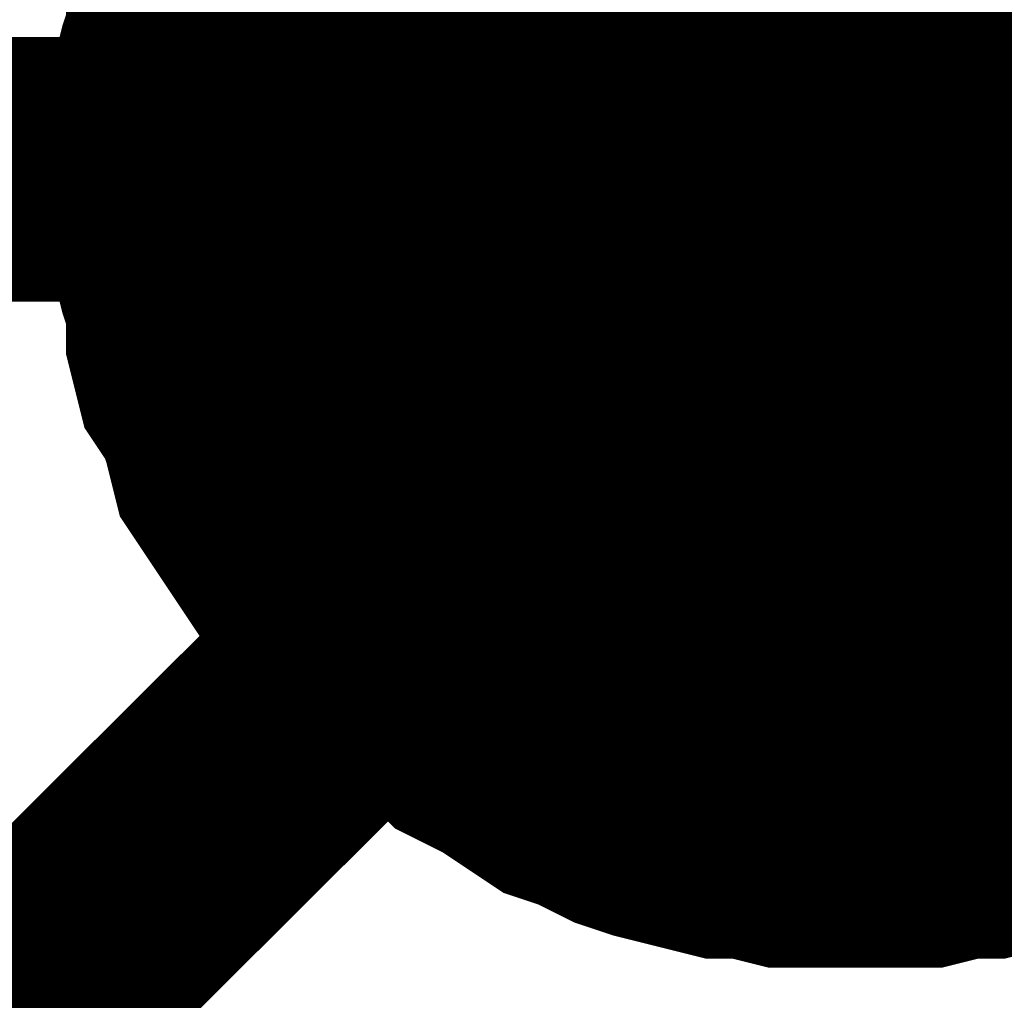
# Model space of a CAD drawing. Extents: x 0 to 17, y 0 to 11.
# Tile 34 of 49: x 5.7631 to 5.807, y 8.7626 to 8.8064. Entities that reach past the tile are written whole.
import ezdxf

# ---------------------------------------------------------------- set-up
doc = ezdxf.new("R2010")
doc.units = 0
doc.layers.add('SHEET', color=255, linetype='CONTINUOUS')

msp = doc.modelspace()

# ---------------------------------------------------------------- linework, layer by layer
at = {"layer": 'SHEET'}
for points, const_width in [([(5.800387, 9.049971), (5.800387, 8.799683)], 0.0118), ([(5.77029, 8.799683), (5.77029, 8.801267), (5.77029, 8.802851), (5.770686, 8.804435), (5.771082, 8.805624), (5.771082, 8.807208), (5.771478, 8.808792), (5.77227, 8.80998), (5.772666, 8.811564), (5.773062, 8.812752)], 0.0118), ([(5.77029, 8.799683), (5.77029, 8.801267), (5.77029, 8.802851), (5.770686, 8.804435), (5.771082, 8.805624), (5.771082, 8.807208), (5.771478, 8.808792), (5.77227, 8.80998), (5.772666, 8.811564), (5.773062, 8.812752)], 0.0118), ([(5.77029, 8.799683), (5.77029, 8.801267), (5.77029, 8.802851), (5.770686, 8.804435), (5.771082, 8.805624), (5.771082, 8.807208), (5.771478, 8.808792), (5.77227, 8.80998), (5.772666, 8.811564), (5.773062, 8.812752)], 0.0118), ([(5.77029, 8.799683), (5.77029, 8.801267), (5.77029, 8.802851), (5.770686, 8.804435), (5.771082, 8.805624), (5.771082, 8.807208), (5.771478, 8.808792), (5.77227, 8.80998), (5.772666, 8.811564), (5.773062, 8.812752)], 0.0118), ([(5.77029, 8.799683), (5.77029, 8.801267), (5.77029, 8.802851), (5.770686, 8.804435), (5.771082, 8.805624), (5.771082, 8.807208), (5.771478, 8.808792), (5.77227, 8.80998), (5.772666, 8.811564), (5.773062, 8.812752)], 0.0118), ([(5.77029, 8.799683), (5.77029, 8.801267), (5.77029, 8.802851), (5.770686, 8.804435), (5.771082, 8.805624), (5.771082, 8.807208), (5.771478, 8.808792), (5.77227, 8.80998), (5.772666, 8.811564), (5.773062, 8.812752)], 0.0118), ([(5.77029, 8.799683), (5.77029, 8.801267), (5.77029, 8.802851), (5.770686, 8.804435), (5.771082, 8.805624), (5.771082, 8.807208), (5.771478, 8.808792), (5.77227, 8.80998), (5.772666, 8.811564), (5.773062, 8.812752)], 0.0118), ([(5.77029, 8.799683), (5.77029, 8.801267), (5.77029, 8.802851), (5.770686, 8.804435), (5.771082, 8.805624), (5.771082, 8.807208), (5.771478, 8.808792), (5.77227, 8.80998), (5.772666, 8.811564), (5.773062, 8.812752)], 0.0118), ([(5.77029, 8.799683), (5.77029, 8.801267), (5.77029, 8.802851), (5.770686, 8.804435), (5.771082, 8.805624), (5.771082, 8.807208), (5.771478, 8.808792), (5.77227, 8.80998), (5.772666, 8.811564), (5.773062, 8.812752)], 0.0118), ([(5.77029, 8.799683), (5.77029, 8.801267), (5.77029, 8.802851), (5.770686, 8.804435), (5.771082, 8.805624), (5.771082, 8.807208), (5.771478, 8.808792), (5.77227, 8.80998), (5.772666, 8.811564), (5.773062, 8.812752)], 0.0118), ([(5.77029, 8.799683), (5.77029, 8.801267), (5.77029, 8.802851), (5.770686, 8.804435), (5.771082, 8.805624), (5.771082, 8.807208), (5.771478, 8.808792)], 0.0039), ([(5.77029, 8.799683), (5.77029, 8.801267), (5.77029, 8.802851), (5.770686, 8.804435), (5.771082, 8.805624), (5.771082, 8.807208), (5.771478, 8.808792)], 0.0039), ([(5.77029, 8.799683), (5.77029, 8.801267), (5.77029, 8.802851), (5.770686, 8.804435), (5.771082, 8.805624), (5.771082, 8.807208), (5.771478, 8.808792)], 0.0039), ([(5.77029, 8.799683), (5.77029, 8.801267), (5.77029, 8.802851), (5.770686, 8.804435), (5.771082, 8.805624), (5.771082, 8.807208), (5.771478, 8.808792)], 0.0039), ([(5.77029, 8.799683), (5.77029, 8.801267), (5.77029, 8.802851), (5.770686, 8.804435), (5.771082, 8.805624), (5.771082, 8.807208), (5.771478, 8.808792)], 0.0039), ([(5.77029, 8.799683), (5.77029, 8.801267), (5.77029, 8.802851), (5.770686, 8.804435), (5.771082, 8.805624), (5.771082, 8.807208), (5.771478, 8.808792)], 0.0039), ([(5.77029, 8.799683), (5.77029, 8.801267), (5.77029, 8.802851), (5.770686, 8.804435), (5.771082, 8.805624), (5.771082, 8.807208), (5.771478, 8.808792)], 0.0039), ([(5.77029, 8.799683), (5.77029, 8.801267), (5.77029, 8.802851), (5.770686, 8.804435), (5.771082, 8.805624), (5.771082, 8.807208), (5.771478, 8.808792)], 0.0039), ([(5.77029, 8.799683), (5.77029, 8.801267), (5.77029, 8.802851), (5.770686, 8.804435), (5.771082, 8.805624), (5.771082, 8.807208), (5.771478, 8.808792)], 0.0039), ([(5.77029, 8.799683), (5.77029, 8.801267), (5.77029, 8.802851), (5.770686, 8.804435), (5.771082, 8.805624), (5.771082, 8.807208), (5.771478, 8.808792)], 0.0039), ([(4.930348, 8.799683), (5.800387, 8.799683)], 0.0118), ([(5.800387, 8.799683), (5.700196, 8.699885)], 0.0118), ([(5.800387, 8.769981), (5.798803, 8.769981), (5.797219, 8.769981), (5.795635, 8.770377), (5.794447, 8.770377), (5.792862, 8.770773), (5.791278, 8.771169), (5.79009, 8.771565), (5.788506, 8.772357), (5.787318, 8.772753), (5.78613, 8.773546), (5.784942, 8.774338), (5.783358, 8.77513), (5.782566, 8.775922), (5.781378, 8.776714), (5.78019, 8.777506), (5.779002, 8.778694), (5.77821, 8.779486), (5.777022, 8.780674), (5.77623, 8.781862), (5.775438, 8.78305), (5.774646, 8.784238), (5.773854, 8.785426), (5.773062, 8.786614), (5.772666, 8.788198), (5.77227, 8.789387), (5.771478, 8.790575), (5.771082, 8.792159), (5.771082, 8.793743), (5.770686, 8.794931), (5.77029, 8.796515), (5.77029, 8.798099), (5.77029, 8.799683)], 0.0118), ([(5.77029, 8.799683), (5.77029, 8.799683)], 0.0118), ([(5.800387, 8.769981), (5.798803, 8.769981), (5.797219, 8.769981), (5.795635, 8.770377), (5.794447, 8.770377), (5.792862, 8.770773), (5.791278, 8.771169), (5.79009, 8.771565), (5.788506, 8.772357), (5.787318, 8.772753), (5.78613, 8.773546), (5.784942, 8.774338), (5.783358, 8.77513), (5.782566, 8.775922), (5.781378, 8.776714), (5.78019, 8.777506), (5.779002, 8.778694), (5.77821, 8.779486), (5.777022, 8.780674), (5.77623, 8.781862), (5.775438, 8.78305), (5.774646, 8.784238), (5.773854, 8.785426), (5.773062, 8.786614), (5.772666, 8.788198), (5.77227, 8.789387), (5.771478, 8.790575), (5.771082, 8.792159), (5.771082, 8.793743), (5.770686, 8.794931), (5.77029, 8.796515), (5.77029, 8.798099), (5.77029, 8.799683)], 0.0118), ([(5.77029, 8.799683), (5.77029, 8.799683)], 0.0118), ([(5.800387, 8.769981), (5.798803, 8.769981), (5.797219, 8.769981), (5.795635, 8.770377), (5.794447, 8.770377), (5.792862, 8.770773), (5.791278, 8.771169), (5.79009, 8.771565), (5.788506, 8.772357), (5.787318, 8.772753), (5.78613, 8.773546), (5.784942, 8.774338), (5.783358, 8.77513), (5.782566, 8.775922), (5.781378, 8.776714), (5.78019, 8.777506), (5.779002, 8.778694), (5.77821, 8.779486), (5.777022, 8.780674), (5.77623, 8.781862), (5.775438, 8.78305), (5.774646, 8.784238), (5.773854, 8.785426), (5.773062, 8.786614), (5.772666, 8.788198), (5.77227, 8.789387), (5.771478, 8.790575), (5.771082, 8.792159), (5.771082, 8.793743), (5.770686, 8.794931), (5.77029, 8.796515), (5.77029, 8.798099), (5.77029, 8.799683)], 0.0118), ([(5.77029, 8.799683), (5.77029, 8.799683)], 0.0118), ([(5.800387, 8.769981), (5.798803, 8.769981), (5.797219, 8.769981), (5.795635, 8.770377), (5.794447, 8.770377), (5.792862, 8.770773), (5.791278, 8.771169), (5.79009, 8.771565), (5.788506, 8.772357), (5.787318, 8.772753), (5.78613, 8.773546), (5.784942, 8.774338), (5.783358, 8.77513), (5.782566, 8.775922), (5.781378, 8.776714), (5.78019, 8.777506), (5.779002, 8.778694), (5.77821, 8.779486), (5.777022, 8.780674), (5.77623, 8.781862), (5.775438, 8.78305), (5.774646, 8.784238), (5.773854, 8.785426), (5.773062, 8.786614), (5.772666, 8.788198), (5.77227, 8.789387), (5.771478, 8.790575), (5.771082, 8.792159), (5.771082, 8.793743), (5.770686, 8.794931), (5.77029, 8.796515), (5.77029, 8.798099), (5.77029, 8.799683)], 0.0118), ([(5.77029, 8.799683), (5.77029, 8.799683)], 0.0118), ([(5.800387, 8.769981), (5.798803, 8.769981), (5.797219, 8.769981), (5.795635, 8.770377), (5.794447, 8.770377), (5.792862, 8.770773), (5.791278, 8.771169), (5.79009, 8.771565), (5.788506, 8.772357), (5.787318, 8.772753), (5.78613, 8.773546), (5.784942, 8.774338), (5.783358, 8.77513), (5.782566, 8.775922), (5.781378, 8.776714), (5.78019, 8.777506), (5.779002, 8.778694), (5.77821, 8.779486), (5.777022, 8.780674), (5.77623, 8.781862), (5.775438, 8.78305), (5.774646, 8.784238), (5.773854, 8.785426), (5.773062, 8.786614), (5.772666, 8.788198), (5.77227, 8.789387), (5.771478, 8.790575), (5.771082, 8.792159), (5.771082, 8.793743), (5.770686, 8.794931), (5.77029, 8.796515), (5.77029, 8.798099), (5.77029, 8.799683)], 0.0118), ([(5.77029, 8.799683), (5.77029, 8.799683)], 0.0118), ([(5.800387, 8.769981), (5.798803, 8.769981), (5.797219, 8.769981), (5.795635, 8.770377), (5.794447, 8.770377), (5.792862, 8.770773), (5.791278, 8.771169), (5.79009, 8.771565), (5.788506, 8.772357), (5.787318, 8.772753), (5.78613, 8.773546), (5.784942, 8.774338), (5.783358, 8.77513), (5.782566, 8.775922), (5.781378, 8.776714), (5.78019, 8.777506), (5.779002, 8.778694), (5.77821, 8.779486), (5.777022, 8.780674), (5.77623, 8.781862), (5.775438, 8.78305), (5.774646, 8.784238), (5.773854, 8.785426), (5.773062, 8.786614), (5.772666, 8.788198), (5.77227, 8.789387), (5.771478, 8.790575), (5.771082, 8.792159), (5.771082, 8.793743), (5.770686, 8.794931), (5.77029, 8.796515), (5.77029, 8.798099), (5.77029, 8.799683)], 0.0118), ([(5.77029, 8.799683), (5.77029, 8.799683)], 0.0118), ([(5.800387, 8.769981), (5.798803, 8.769981), (5.797219, 8.769981), (5.795635, 8.770377), (5.794447, 8.770377), (5.792862, 8.770773), (5.791278, 8.771169), (5.79009, 8.771565), (5.788506, 8.772357), (5.787318, 8.772753), (5.78613, 8.773546), (5.784942, 8.774338), (5.783358, 8.77513), (5.782566, 8.775922), (5.781378, 8.776714), (5.78019, 8.777506), (5.779002, 8.778694), (5.77821, 8.779486), (5.777022, 8.780674), (5.77623, 8.781862), (5.775438, 8.78305), (5.774646, 8.784238), (5.773854, 8.785426), (5.773062, 8.786614), (5.772666, 8.788198), (5.77227, 8.789387), (5.771478, 8.790575), (5.771082, 8.792159), (5.771082, 8.793743), (5.770686, 8.794931), (5.77029, 8.796515), (5.77029, 8.798099), (5.77029, 8.799683)], 0.0118), ([(5.77029, 8.799683), (5.77029, 8.799683)], 0.0118), ([(5.800387, 8.769981), (5.798803, 8.769981), (5.797219, 8.769981), (5.795635, 8.770377), (5.794447, 8.770377), (5.792862, 8.770773), (5.791278, 8.771169), (5.79009, 8.771565), (5.788506, 8.772357), (5.787318, 8.772753), (5.78613, 8.773546), (5.784942, 8.774338), (5.783358, 8.77513), (5.782566, 8.775922), (5.781378, 8.776714), (5.78019, 8.777506), (5.779002, 8.778694), (5.77821, 8.779486), (5.777022, 8.780674), (5.77623, 8.781862), (5.775438, 8.78305), (5.774646, 8.784238), (5.773854, 8.785426), (5.773062, 8.786614), (5.772666, 8.788198), (5.77227, 8.789387), (5.771478, 8.790575), (5.771082, 8.792159), (5.771082, 8.793743), (5.770686, 8.794931), (5.77029, 8.796515), (5.77029, 8.798099), (5.77029, 8.799683)], 0.0118), ([(5.77029, 8.799683), (5.77029, 8.799683)], 0.0118), ([(5.800387, 8.769981), (5.798803, 8.769981), (5.797219, 8.769981), (5.795635, 8.770377), (5.794447, 8.770377), (5.792862, 8.770773), (5.791278, 8.771169), (5.79009, 8.771565), (5.788506, 8.772357), (5.787318, 8.772753), (5.78613, 8.773546), (5.784942, 8.774338), (5.783358, 8.77513), (5.782566, 8.775922), (5.781378, 8.776714), (5.78019, 8.777506), (5.779002, 8.778694), (5.77821, 8.779486), (5.777022, 8.780674), (5.77623, 8.781862), (5.775438, 8.78305), (5.774646, 8.784238), (5.773854, 8.785426), (5.773062, 8.786614), (5.772666, 8.788198), (5.77227, 8.789387), (5.771478, 8.790575), (5.771082, 8.792159), (5.771082, 8.793743), (5.770686, 8.794931), (5.77029, 8.796515), (5.77029, 8.798099), (5.77029, 8.799683)], 0.0118), ([(5.77029, 8.799683), (5.77029, 8.799683)], 0.0118), ([(5.800387, 8.769981), (5.798803, 8.769981), (5.797219, 8.769981), (5.795635, 8.770377), (5.794447, 8.770377), (5.792862, 8.770773), (5.791278, 8.771169), (5.79009, 8.771565), (5.788506, 8.772357), (5.787318, 8.772753), (5.78613, 8.773546), (5.784942, 8.774338), (5.783358, 8.77513), (5.782566, 8.775922), (5.781378, 8.776714), (5.78019, 8.777506), (5.779002, 8.778694), (5.77821, 8.779486), (5.777022, 8.780674), (5.77623, 8.781862), (5.775438, 8.78305), (5.774646, 8.784238), (5.773854, 8.785426), (5.773062, 8.786614), (5.772666, 8.788198), (5.77227, 8.789387), (5.771478, 8.790575), (5.771082, 8.792159), (5.771082, 8.793743), (5.770686, 8.794931), (5.77029, 8.796515), (5.77029, 8.798099), (5.77029, 8.799683)], 0.0118), ([(5.77029, 8.799683), (5.77029, 8.799683)], 0.0118), ([(5.800387, 8.799683), (5.900182, 8.799683)], 0.0118), ([(5.800387, 8.769981), (5.798803, 8.769981), (5.797219, 8.769981), (5.795635, 8.770377), (5.794447, 8.770377), (5.792862, 8.770773), (5.791278, 8.771169), (5.79009, 8.771565), (5.788506, 8.772357), (5.787318, 8.772753), (5.78613, 8.773546), (5.784942, 8.774338), (5.783358, 8.77513), (5.782566, 8.775922), (5.781378, 8.776714), (5.78019, 8.777506), (5.779002, 8.778694), (5.77821, 8.779486), (5.777022, 8.780674), (5.77623, 8.781862), (5.775438, 8.78305), (5.774646, 8.784238), (5.773854, 8.785426), (5.773062, 8.786614), (5.772666, 8.788198), (5.77227, 8.789387), (5.771478, 8.790575), (5.771082, 8.792159), (5.771082, 8.793743), (5.770686, 8.794931), (5.77029, 8.796515), (5.77029, 8.798099), (5.77029, 8.799683)], 0.0039), ([(5.77029, 8.799683), (5.77029, 8.799683)], 0.0039), ([(5.800387, 8.769981), (5.798803, 8.769981), (5.797219, 8.769981), (5.795635, 8.770377), (5.794447, 8.770377), (5.792862, 8.770773), (5.791278, 8.771169), (5.79009, 8.771565), (5.788506, 8.772357), (5.787318, 8.772753), (5.78613, 8.773546), (5.784942, 8.774338), (5.783358, 8.77513), (5.782566, 8.775922), (5.781378, 8.776714), (5.78019, 8.777506), (5.779002, 8.778694), (5.77821, 8.779486), (5.777022, 8.780674), (5.77623, 8.781862), (5.775438, 8.78305), (5.774646, 8.784238), (5.773854, 8.785426), (5.773062, 8.786614), (5.772666, 8.788198), (5.77227, 8.789387), (5.771478, 8.790575), (5.771082, 8.792159), (5.771082, 8.793743), (5.770686, 8.794931), (5.77029, 8.796515), (5.77029, 8.798099), (5.77029, 8.799683)], 0.0039), ([(5.77029, 8.799683), (5.77029, 8.799683)], 0.0039), ([(5.800387, 8.769981), (5.798803, 8.769981), (5.797219, 8.769981), (5.795635, 8.770377), (5.794447, 8.770377), (5.792862, 8.770773), (5.791278, 8.771169), (5.79009, 8.771565), (5.788506, 8.772357), (5.787318, 8.772753), (5.78613, 8.773546), (5.784942, 8.774338), (5.783358, 8.77513), (5.782566, 8.775922), (5.781378, 8.776714), (5.78019, 8.777506), (5.779002, 8.778694), (5.77821, 8.779486), (5.777022, 8.780674), (5.77623, 8.781862), (5.775438, 8.78305), (5.774646, 8.784238), (5.773854, 8.785426), (5.773062, 8.786614), (5.772666, 8.788198), (5.77227, 8.789387), (5.771478, 8.790575), (5.771082, 8.792159), (5.771082, 8.793743), (5.770686, 8.794931), (5.77029, 8.796515), (5.77029, 8.798099), (5.77029, 8.799683)], 0.0039), ([(5.77029, 8.799683), (5.77029, 8.799683)], 0.0039), ([(5.800387, 8.769981), (5.798803, 8.769981), (5.797219, 8.769981), (5.795635, 8.770377), (5.794447, 8.770377), (5.792862, 8.770773), (5.791278, 8.771169), (5.79009, 8.771565), (5.788506, 8.772357), (5.787318, 8.772753), (5.78613, 8.773546), (5.784942, 8.774338), (5.783358, 8.77513), (5.782566, 8.775922), (5.781378, 8.776714), (5.78019, 8.777506), (5.779002, 8.778694), (5.77821, 8.779486), (5.777022, 8.780674), (5.77623, 8.781862), (5.775438, 8.78305), (5.774646, 8.784238), (5.773854, 8.785426), (5.773062, 8.786614), (5.772666, 8.788198), (5.77227, 8.789387), (5.771478, 8.790575), (5.771082, 8.792159), (5.771082, 8.793743), (5.770686, 8.794931), (5.77029, 8.796515), (5.77029, 8.798099), (5.77029, 8.799683)], 0.0039), ([(5.77029, 8.799683), (5.77029, 8.799683)], 0.0039), ([(5.800387, 8.769981), (5.798803, 8.769981), (5.797219, 8.769981), (5.795635, 8.770377), (5.794447, 8.770377), (5.792862, 8.770773), (5.791278, 8.771169), (5.79009, 8.771565), (5.788506, 8.772357), (5.787318, 8.772753), (5.78613, 8.773546), (5.784942, 8.774338), (5.783358, 8.77513), (5.782566, 8.775922), (5.781378, 8.776714), (5.78019, 8.777506), (5.779002, 8.778694), (5.77821, 8.779486), (5.777022, 8.780674), (5.77623, 8.781862), (5.775438, 8.78305), (5.774646, 8.784238), (5.773854, 8.785426), (5.773062, 8.786614), (5.772666, 8.788198), (5.77227, 8.789387), (5.771478, 8.790575), (5.771082, 8.792159), (5.771082, 8.793743), (5.770686, 8.794931), (5.77029, 8.796515), (5.77029, 8.798099), (5.77029, 8.799683)], 0.0039), ([(5.77029, 8.799683), (5.77029, 8.799683)], 0.0039), ([(5.800387, 8.769981), (5.798803, 8.769981), (5.797219, 8.769981), (5.795635, 8.770377), (5.794447, 8.770377), (5.792862, 8.770773), (5.791278, 8.771169), (5.79009, 8.771565), (5.788506, 8.772357), (5.787318, 8.772753), (5.78613, 8.773546), (5.784942, 8.774338), (5.783358, 8.77513), (5.782566, 8.775922), (5.781378, 8.776714), (5.78019, 8.777506), (5.779002, 8.778694), (5.77821, 8.779486), (5.777022, 8.780674), (5.77623, 8.781862), (5.775438, 8.78305), (5.774646, 8.784238), (5.773854, 8.785426), (5.773062, 8.786614), (5.772666, 8.788198), (5.77227, 8.789387), (5.771478, 8.790575), (5.771082, 8.792159), (5.771082, 8.793743), (5.770686, 8.794931), (5.77029, 8.796515), (5.77029, 8.798099), (5.77029, 8.799683)], 0.0039), ([(5.77029, 8.799683), (5.77029, 8.799683)], 0.0039), ([(5.800387, 8.769981), (5.798803, 8.769981), (5.797219, 8.769981), (5.795635, 8.770377), (5.794447, 8.770377), (5.792862, 8.770773), (5.791278, 8.771169), (5.79009, 8.771565), (5.788506, 8.772357), (5.787318, 8.772753), (5.78613, 8.773546), (5.784942, 8.774338), (5.783358, 8.77513), (5.782566, 8.775922), (5.781378, 8.776714), (5.78019, 8.777506), (5.779002, 8.778694), (5.77821, 8.779486), (5.777022, 8.780674), (5.77623, 8.781862), (5.775438, 8.78305), (5.774646, 8.784238), (5.773854, 8.785426), (5.773062, 8.786614), (5.772666, 8.788198), (5.77227, 8.789387), (5.771478, 8.790575), (5.771082, 8.792159), (5.771082, 8.793743), (5.770686, 8.794931), (5.77029, 8.796515), (5.77029, 8.798099), (5.77029, 8.799683)], 0.0039), ([(5.77029, 8.799683), (5.77029, 8.799683)], 0.0039), ([(5.800387, 8.769981), (5.798803, 8.769981), (5.797219, 8.769981), (5.795635, 8.770377), (5.794447, 8.770377), (5.792862, 8.770773), (5.791278, 8.771169), (5.79009, 8.771565), (5.788506, 8.772357), (5.787318, 8.772753), (5.78613, 8.773546), (5.784942, 8.774338), (5.783358, 8.77513), (5.782566, 8.775922), (5.781378, 8.776714), (5.78019, 8.777506), (5.779002, 8.778694), (5.77821, 8.779486), (5.777022, 8.780674), (5.77623, 8.781862), (5.775438, 8.78305), (5.774646, 8.784238), (5.773854, 8.785426), (5.773062, 8.786614), (5.772666, 8.788198), (5.77227, 8.789387), (5.771478, 8.790575), (5.771082, 8.792159), (5.771082, 8.793743), (5.770686, 8.794931), (5.77029, 8.796515), (5.77029, 8.798099), (5.77029, 8.799683)], 0.0039), ([(5.77029, 8.799683), (5.77029, 8.799683)], 0.0039), ([(5.800387, 8.769981), (5.798803, 8.769981), (5.797219, 8.769981), (5.795635, 8.770377), (5.794447, 8.770377), (5.792862, 8.770773), (5.791278, 8.771169), (5.79009, 8.771565), (5.788506, 8.772357), (5.787318, 8.772753), (5.78613, 8.773546), (5.784942, 8.774338), (5.783358, 8.77513), (5.782566, 8.775922), (5.781378, 8.776714), (5.78019, 8.777506), (5.779002, 8.778694), (5.77821, 8.779486), (5.777022, 8.780674), (5.77623, 8.781862), (5.775438, 8.78305), (5.774646, 8.784238), (5.773854, 8.785426), (5.773062, 8.786614), (5.772666, 8.788198), (5.77227, 8.789387), (5.771478, 8.790575), (5.771082, 8.792159), (5.771082, 8.793743), (5.770686, 8.794931), (5.77029, 8.796515), (5.77029, 8.798099), (5.77029, 8.799683)], 0.0039), ([(5.77029, 8.799683), (5.77029, 8.799683)], 0.0039), ([(5.800387, 8.769981), (5.798803, 8.769981), (5.797219, 8.769981), (5.795635, 8.770377), (5.794447, 8.770377), (5.792862, 8.770773), (5.791278, 8.771169), (5.79009, 8.771565), (5.788506, 8.772357), (5.787318, 8.772753), (5.78613, 8.773546), (5.784942, 8.774338), (5.783358, 8.77513), (5.782566, 8.775922), (5.781378, 8.776714), (5.78019, 8.777506), (5.779002, 8.778694), (5.77821, 8.779486), (5.777022, 8.780674), (5.77623, 8.781862), (5.775438, 8.78305), (5.774646, 8.784238), (5.773854, 8.785426), (5.773062, 8.786614), (5.772666, 8.788198), (5.77227, 8.789387), (5.771478, 8.790575), (5.771082, 8.792159), (5.771082, 8.793743), (5.770686, 8.794931), (5.77029, 8.796515), (5.77029, 8.798099), (5.77029, 8.799683)], 0.0039), ([(5.77029, 8.799683), (5.77029, 8.799683)], 0.0039), ([(5.813455, 8.772753), (5.811871, 8.772357), (5.810683, 8.771565), (5.809495, 8.771169), (5.807911, 8.770773), (5.806327, 8.770377), (5.805139, 8.770377), (5.803555, 8.769981), (5.801971, 8.769981), (5.800387, 8.769981)], 0.0118), ([(5.813455, 8.772753), (5.811871, 8.772357), (5.810683, 8.771565), (5.809495, 8.771169), (5.807911, 8.770773), (5.806327, 8.770377), (5.805139, 8.770377), (5.803555, 8.769981), (5.801971, 8.769981), (5.800387, 8.769981)], 0.0118), ([(5.813455, 8.772753), (5.811871, 8.772357), (5.810683, 8.771565), (5.809495, 8.771169), (5.807911, 8.770773), (5.806327, 8.770377), (5.805139, 8.770377), (5.803555, 8.769981), (5.801971, 8.769981), (5.800387, 8.769981)], 0.0118), ([(5.813455, 8.772753), (5.811871, 8.772357), (5.810683, 8.771565), (5.809495, 8.771169), (5.807911, 8.770773), (5.806327, 8.770377), (5.805139, 8.770377), (5.803555, 8.769981), (5.801971, 8.769981), (5.800387, 8.769981)], 0.0118), ([(5.813455, 8.772753), (5.811871, 8.772357), (5.810683, 8.771565), (5.809495, 8.771169), (5.807911, 8.770773), (5.806327, 8.770377), (5.805139, 8.770377), (5.803555, 8.769981), (5.801971, 8.769981), (5.800387, 8.769981)], 0.0118), ([(5.813455, 8.772753), (5.811871, 8.772357), (5.810683, 8.771565), (5.809495, 8.771169), (5.807911, 8.770773), (5.806327, 8.770377), (5.805139, 8.770377), (5.803555, 8.769981), (5.801971, 8.769981), (5.800387, 8.769981)], 0.0118), ([(5.813455, 8.772753), (5.811871, 8.772357), (5.810683, 8.771565), (5.809495, 8.771169), (5.807911, 8.770773), (5.806327, 8.770377), (5.805139, 8.770377), (5.803555, 8.769981), (5.801971, 8.769981), (5.800387, 8.769981)], 0.0118), ([(5.813455, 8.772753), (5.811871, 8.772357), (5.810683, 8.771565), (5.809495, 8.771169), (5.807911, 8.770773), (5.806327, 8.770377), (5.805139, 8.770377), (5.803555, 8.769981), (5.801971, 8.769981), (5.800387, 8.769981)], 0.0118), ([(5.813455, 8.772753), (5.811871, 8.772357), (5.810683, 8.771565), (5.809495, 8.771169), (5.807911, 8.770773), (5.806327, 8.770377), (5.805139, 8.770377), (5.803555, 8.769981), (5.801971, 8.769981), (5.800387, 8.769981)], 0.0118), ([(5.813455, 8.772753), (5.811871, 8.772357), (5.810683, 8.771565), (5.809495, 8.771169), (5.807911, 8.770773), (5.806327, 8.770377), (5.805139, 8.770377), (5.803555, 8.769981), (5.801971, 8.769981), (5.800387, 8.769981)], 0.0118), ([(5.809495, 8.771169), (5.807911, 8.770773), (5.806327, 8.770377), (5.805139, 8.770377), (5.803555, 8.769981), (5.801971, 8.769981), (5.800387, 8.769981)], 0.0039), ([(5.809495, 8.771169), (5.807911, 8.770773), (5.806327, 8.770377), (5.805139, 8.770377), (5.803555, 8.769981), (5.801971, 8.769981), (5.800387, 8.769981)], 0.0039), ([(5.809495, 8.771169), (5.807911, 8.770773), (5.806327, 8.770377), (5.805139, 8.770377), (5.803555, 8.769981), (5.801971, 8.769981), (5.800387, 8.769981)], 0.0039), ([(5.809495, 8.771169), (5.807911, 8.770773), (5.806327, 8.770377), (5.805139, 8.770377), (5.803555, 8.769981), (5.801971, 8.769981), (5.800387, 8.769981)], 0.0039), ([(5.809495, 8.771169), (5.807911, 8.770773), (5.806327, 8.770377), (5.805139, 8.770377), (5.803555, 8.769981), (5.801971, 8.769981), (5.800387, 8.769981)], 0.0039), ([(5.809495, 8.771169), (5.807911, 8.770773), (5.806327, 8.770377), (5.805139, 8.770377), (5.803555, 8.769981), (5.801971, 8.769981), (5.800387, 8.769981)], 0.0039), ([(5.809495, 8.771169), (5.807911, 8.770773), (5.806327, 8.770377), (5.805139, 8.770377), (5.803555, 8.769981), (5.801971, 8.769981), (5.800387, 8.769981)], 0.0039), ([(5.809495, 8.771169), (5.807911, 8.770773), (5.806327, 8.770377), (5.805139, 8.770377), (5.803555, 8.769981), (5.801971, 8.769981), (5.800387, 8.769981)], 0.0039), ([(5.809495, 8.771169), (5.807911, 8.770773), (5.806327, 8.770377), (5.805139, 8.770377), (5.803555, 8.769981), (5.801971, 8.769981), (5.800387, 8.769981)], 0.0039), ([(5.809495, 8.771169), (5.807911, 8.770773), (5.806327, 8.770377), (5.805139, 8.770377), (5.803555, 8.769981), (5.801971, 8.769981), (5.800387, 8.769981)], 0.0039)]:
    msp.add_lwpolyline(points, dxfattribs=dict(at, const_width=const_width))
at = {"layer": 'SHEET', "const_width": 0.03}
msp.add_lwpolyline([(5.785, 8.8, 1), (5.815, 8.8, 1)], format="xyb", close=True, dxfattribs=at)

doc.saveas('drawing.dxf')
